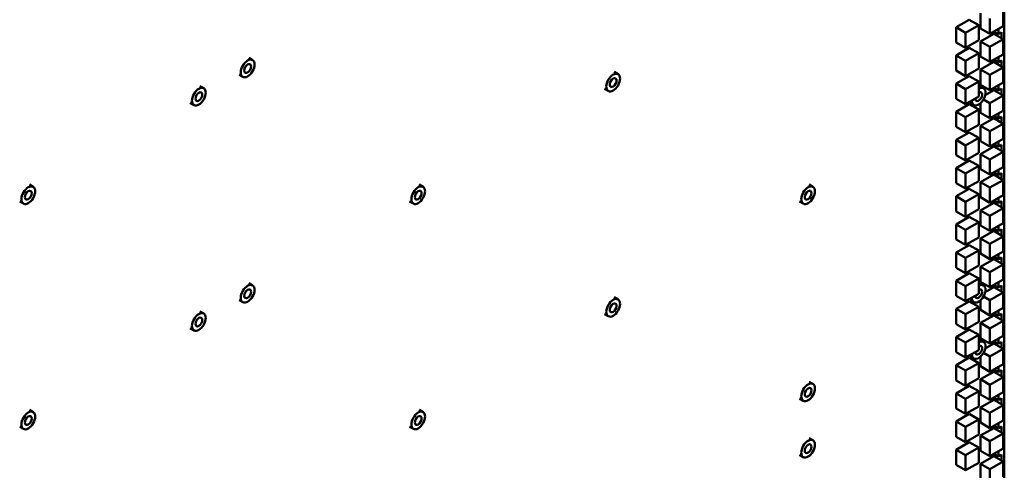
# Model space of a CAD drawing. Header units: millimetres. Extents: x 0 to 6049, y -120 to 1682.
# Tile 201 of 256: x 1966 to 2078, y 451 to 502. Entities that reach past the tile are written whole.
import ezdxf

# ---------------------------------------------------------------- set-up
doc = ezdxf.new("R2010")
doc.units = ezdxf.units.MM
doc.header["$LTSCALE"] = 2
doc.layers.add('Sichtbar (ISO)', color=7, linetype='Continuous', lineweight=50)

msp = doc.modelspace()

# ---------------------------------------------------------------- linework, layer by layer
at = {"layer": 'Sichtbar (ISO)'}
for p, q in [((2077.541, 366.936), (2077.541, 570.897)), ((2074.854, 500.735), (2074.854, 502.449)), ((2077.399, 502.694), (2077.399, 500.98)), ((2072.092, 500.855), (2073.576, 501.712)), ((2073.152, 500.242), (2074.637, 501.1)), ((2073.576, 501.712), (2074.637, 501.1)), ((2074.637, 501.1), (2074.637, 499.385)), ((2075.914, 500.122), (2075.914, 501.837)), ((2072.092, 499.14), (2072.092, 500.855)), ((2072.092, 500.855), (2073.152, 500.242)), ((2073.152, 498.528), (2073.152, 500.242)), ((2074.854, 500.735), (2075.914, 500.122)), ((2074.854, 499.26), (2076.339, 500.117)), ((2077.399, 500.98), (2075.914, 500.122)), ((2076.339, 500.117), (2077.399, 499.505)), ((2076.367, 500.384), (2076.869, 500.094)), ((2076.409, 500.076), (2076.409, 500.359)), ((2076.869, 500.094), (2076.869, 500.673)), ((2077.222, 500.298), (2076.869, 500.094)), ((2077.222, 500.298), (2077.222, 499.607)), ((2072.092, 499.14), (2073.152, 498.528)), ((2074.637, 499.385), (2073.152, 498.528)), ((2074.854, 497.545), (2074.854, 499.26)), ((2074.854, 499.26), (2075.914, 498.647)), ((2075.914, 498.647), (2077.399, 499.505)), ((2077.399, 499.505), (2077.399, 497.79)), ((2072.092, 497.665), (2073.576, 498.522)), ((2073.152, 497.053), (2074.637, 497.91)), ((2073.576, 498.522), (2074.637, 497.91)), ((2074.637, 497.91), (2074.637, 496.195)), ((2075.914, 496.933), (2075.914, 498.647)), ((2077.399, 497.79), (2075.914, 496.933)), ((1991.901, 497.388), (1992.326, 497.143)), ((2072.092, 495.951), (2072.092, 497.665)), ((2072.092, 497.665), (2073.152, 497.053)), ((2073.152, 495.338), (2073.152, 497.053)), ((2074.854, 497.545), (2075.914, 496.933)), ((2074.854, 496.07), (2076.339, 496.928)), ((2076.339, 496.928), (2077.399, 496.315)), ((2076.367, 497.194), (2076.869, 496.905)), ((2076.409, 496.887), (2076.409, 497.17)), ((2076.869, 496.905), (2076.869, 497.484)), ((2077.222, 497.109), (2076.869, 496.905)), ((2077.222, 497.109), (2077.222, 496.417)), ((2033.331, 495.793), (2033.755, 495.548)), ((2072.092, 495.951), (2073.152, 495.338)), ((2074.637, 496.195), (2073.152, 495.338)), ((2074.854, 494.356), (2074.854, 496.07)), ((2074.854, 496.07), (2075.914, 495.458)), ((2075.914, 495.458), (2077.399, 496.315)), ((2077.399, 496.315), (2077.399, 494.601)), ((1990.801, 495.483), (1991.226, 495.238)), ((2072.092, 494.476), (2073.576, 495.333)), ((2072.092, 492.761), (2072.092, 494.476)), ((2072.092, 494.476), (2073.152, 493.863)), ((2073.152, 493.863), (2074.637, 494.721)), ((2073.576, 495.333), (2074.637, 494.721)), ((2074.637, 494.721), (2074.637, 493.006)), ((2075.914, 493.743), (2075.914, 495.458)), ((2077.399, 494.601), (2075.914, 493.743)), ((1986.372, 494.195), (1986.796, 493.95)), ((2032.231, 493.888), (2032.655, 493.643)), ((2073.152, 492.149), (2073.152, 493.863)), ((2074.76, 494.199), (2075.184, 493.954)), ((2074.854, 494.356), (2075.914, 493.743)), ((2075.382, 493.186), (2076.339, 493.738)), ((2076.339, 493.738), (2077.399, 493.126)), ((2076.367, 494.005), (2076.869, 493.715)), ((2076.409, 493.697), (2076.409, 493.981)), ((2076.869, 493.715), (2076.869, 494.295)), ((2077.222, 493.92), (2076.869, 493.715)), ((2077.222, 493.92), (2077.222, 493.228)), ((1985.272, 492.29), (1985.696, 492.045)), ((2072.092, 492.761), (2073.152, 492.149)), ((2074.637, 493.006), (2073.152, 492.149)), ((2073.66, 492.293), (2074.084, 492.048)), ((2074.854, 491.166), (2074.854, 492.266)), ((2075.187, 492.688), (2075.914, 492.269)), ((2075.914, 492.269), (2077.399, 493.126)), ((2075.914, 490.554), (2075.914, 492.269)), ((2077.399, 493.126), (2077.399, 491.411)), ((2072.092, 491.286), (2073.576, 492.144)), ((2072.092, 489.572), (2072.092, 491.286)), ((2072.092, 491.286), (2073.152, 490.674)), ((2073.152, 490.674), (2074.637, 491.531)), ((2073.576, 492.144), (2074.637, 491.531)), ((2074.637, 491.531), (2074.637, 489.817)), ((2074.854, 491.166), (2075.914, 490.554)), ((2077.399, 491.411), (2075.914, 490.554)), ((2076.869, 490.526), (2076.869, 491.105)), ((2073.152, 488.959), (2073.152, 490.674)), ((2074.854, 489.692), (2076.339, 490.549)), ((2075.914, 489.079), (2077.399, 489.937)), ((2076.339, 490.549), (2077.399, 489.937)), ((2076.368, 490.816), (2076.869, 490.526)), ((2076.409, 490.508), (2076.409, 490.792)), ((2077.222, 490.73), (2076.869, 490.526)), ((2077.222, 490.73), (2077.222, 490.039)), ((2077.399, 489.937), (2077.399, 488.222)), ((2072.092, 489.572), (2073.152, 488.959)), ((2072.092, 488.097), (2073.576, 488.954)), ((2074.637, 489.817), (2073.152, 488.959)), ((2073.576, 488.954), (2074.637, 488.342)), ((2074.854, 487.977), (2074.854, 489.692)), ((2074.854, 489.692), (2075.914, 489.079)), ((2075.914, 487.365), (2075.914, 489.079)), ((2072.092, 486.382), (2072.092, 488.097)), ((2072.092, 488.097), (2073.152, 487.484)), ((2073.152, 487.484), (2074.637, 488.342)), ((2074.637, 488.342), (2074.637, 486.627)), ((2074.854, 487.977), (2075.914, 487.365)), ((2077.399, 488.222), (2075.914, 487.365)), ((2076.869, 487.337), (2076.869, 487.916)), ((2073.152, 485.77), (2073.152, 487.484)), ((2074.637, 486.627), (2073.152, 485.77)), ((2074.854, 486.502), (2076.339, 487.359)), ((2075.914, 485.89), (2077.399, 486.747)), ((2076.339, 487.359), (2077.399, 486.747)), ((2076.368, 487.626), (2076.869, 487.337)), ((2076.409, 487.319), (2076.409, 487.602)), ((2077.222, 487.541), (2076.869, 487.337)), ((2077.222, 487.541), (2077.222, 486.849)), ((2077.399, 486.747), (2077.399, 485.032)), ((2072.092, 486.382), (2073.152, 485.77)), ((2072.092, 484.907), (2073.576, 485.765)), ((2073.576, 485.765), (2074.637, 485.152)), ((2074.854, 484.787), (2074.854, 486.502)), ((2074.854, 486.502), (2075.914, 485.89)), ((2075.914, 484.175), (2075.914, 485.89)), ((2072.092, 483.193), (2072.092, 484.907)), ((2072.092, 484.907), (2073.152, 484.295)), ((2073.152, 484.295), (2074.637, 485.152)), ((2074.637, 485.152), (2074.637, 483.438)), ((2074.854, 484.787), (2075.914, 484.175)), ((2077.399, 485.032), (2075.914, 484.175)), ((2076.368, 484.437), (2076.869, 484.148)), ((2076.409, 484.129), (2076.409, 484.413)), ((2076.869, 484.148), (2076.869, 484.726)), ((2073.152, 482.58), (2073.152, 484.295)), ((2074.637, 483.438), (2073.152, 482.58)), ((2074.854, 483.313), (2076.339, 484.17)), ((2074.854, 481.598), (2074.854, 483.313)), ((2074.854, 483.313), (2075.914, 482.7)), ((2075.914, 482.7), (2077.399, 483.558)), ((2076.339, 484.17), (2077.399, 483.558)), ((2077.222, 484.352), (2076.869, 484.148)), ((2077.222, 484.352), (2077.222, 483.66)), ((2077.399, 483.558), (2077.399, 481.843)), ((1967.038, 483.033), (1967.462, 482.788)), ((2011.235, 483.036), (2011.659, 482.791)), ((2055.426, 483.036), (2055.851, 482.791)), ((2072.092, 483.193), (2073.152, 482.58)), ((2072.092, 481.718), (2073.576, 482.575)), ((2073.576, 482.575), (2074.637, 481.963)), ((2075.914, 480.986), (2075.914, 482.7)), ((1965.938, 481.128), (1966.362, 480.883)), ((2010.135, 481.131), (2010.559, 480.886)), ((2054.326, 481.131), (2054.751, 480.886)), ((2072.092, 480.003), (2072.092, 481.718)), ((2072.092, 481.718), (2073.152, 481.106)), ((2073.152, 481.106), (2074.637, 481.963)), ((2073.152, 479.391), (2073.152, 481.106)), ((2074.637, 481.963), (2074.637, 480.248)), ((2074.854, 481.598), (2075.914, 480.986)), ((2077.399, 481.843), (2075.914, 480.986)), ((2076.368, 481.248), (2076.869, 480.959)), ((2076.409, 480.94), (2076.409, 481.224)), ((2076.869, 480.959), (2076.869, 481.537)), ((2077.222, 481.163), (2076.869, 480.959)), ((2077.222, 481.163), (2077.222, 480.47)), ((2072.092, 480.003), (2073.152, 479.391)), ((2074.637, 480.248), (2073.152, 479.391)), ((2074.854, 480.123), (2076.339, 480.981)), ((2074.854, 478.409), (2074.854, 480.123)), ((2074.854, 480.123), (2075.914, 479.511)), ((2075.914, 479.511), (2077.399, 480.368)), ((2076.339, 480.981), (2077.399, 480.368)), ((2077.399, 480.368), (2077.399, 478.654)), ((2072.092, 478.529), (2073.576, 479.386)), ((2073.576, 479.386), (2074.637, 478.773)), ((2075.914, 477.796), (2075.914, 479.511)), ((2072.092, 476.814), (2072.092, 478.529)), ((2072.092, 478.529), (2073.152, 477.916)), ((2073.152, 477.916), (2074.637, 478.773)), ((2073.152, 476.201), (2073.152, 477.916)), ((2074.637, 478.773), (2074.637, 477.059)), ((2074.854, 478.409), (2075.914, 477.796)), ((2074.854, 476.934), (2076.339, 477.791)), ((2077.399, 478.654), (2075.914, 477.796)), ((2076.339, 477.791), (2077.399, 477.179)), ((2076.368, 478.058), (2076.869, 477.769)), ((2076.409, 477.75), (2076.409, 478.035)), ((2076.869, 477.769), (2076.869, 478.347)), ((2077.222, 477.973), (2076.869, 477.769)), ((2077.222, 477.973), (2077.222, 477.281)), ((2072.092, 476.814), (2073.152, 476.201)), ((2074.637, 477.059), (2073.152, 476.201)), ((2074.854, 475.219), (2074.854, 476.934)), ((2074.854, 476.934), (2075.914, 476.321)), ((2075.914, 476.321), (2077.399, 477.179)), ((2077.399, 477.179), (2077.399, 475.464)), ((2072.092, 475.339), (2073.576, 476.196)), ((2073.152, 474.727), (2074.637, 475.584)), ((2073.576, 476.196), (2074.637, 475.584)), ((2074.637, 475.584), (2074.637, 473.869)), ((2075.914, 474.607), (2075.914, 476.321)), ((2077.399, 475.464), (2075.914, 474.607)), ((2072.092, 473.624), (2072.092, 475.339)), ((2072.092, 475.339), (2073.152, 474.727)), ((2073.152, 473.012), (2073.152, 474.727)), ((2074.854, 475.219), (2075.914, 474.607)), ((2074.854, 473.744), (2076.339, 474.602)), ((2076.339, 474.602), (2077.399, 473.989)), ((2076.368, 474.869), (2076.869, 474.58)), ((2076.409, 474.561), (2076.409, 474.845)), ((2076.869, 474.58), (2076.869, 475.158)), ((2077.222, 474.784), (2076.869, 474.58)), ((2077.222, 474.784), (2077.222, 474.091)), ((2072.092, 473.624), (2073.152, 473.012)), ((2074.637, 473.869), (2073.152, 473.012)), ((2074.854, 472.03), (2074.854, 473.744)), ((2074.854, 473.744), (2075.914, 473.132)), ((2075.914, 473.132), (2077.399, 473.989)), ((2077.399, 473.989), (2077.399, 472.275)), ((2072.092, 472.15), (2073.576, 473.007)), ((2072.092, 470.435), (2072.092, 472.15)), ((2072.092, 472.15), (2073.152, 471.537)), ((2073.152, 471.537), (2074.637, 472.395)), ((2073.576, 473.007), (2074.637, 472.395)), ((2074.637, 472.395), (2074.637, 470.68)), ((2075.914, 471.417), (2075.914, 473.132)), ((2077.399, 472.275), (2075.914, 471.417)), ((1991.901, 471.874), (1992.326, 471.629)), ((2073.152, 469.823), (2073.152, 471.537)), ((2074.76, 471.874), (2075.184, 471.629)), ((2074.854, 472.03), (2075.914, 471.417)), ((2075.382, 470.86), (2076.339, 471.412)), ((2076.339, 471.412), (2077.399, 470.8)), ((2076.369, 471.68), (2076.869, 471.391)), ((2076.409, 471.371), (2076.409, 471.656)), ((2076.869, 471.391), (2076.869, 471.968)), ((2077.222, 471.595), (2076.869, 471.391)), ((2077.222, 471.595), (2077.222, 470.902)), ((1990.801, 469.969), (1991.226, 469.724)), ((2033.331, 470.279), (2033.755, 470.034)), ((2072.092, 470.435), (2073.152, 469.823)), ((2074.637, 470.68), (2073.152, 469.823)), ((2073.66, 469.969), (2074.084, 469.724)), ((2074.854, 468.84), (2074.854, 469.941)), ((2075.187, 470.363), (2075.914, 469.943)), ((2075.914, 469.943), (2077.399, 470.8)), ((2075.914, 468.228), (2075.914, 469.943)), ((2077.399, 470.8), (2077.399, 469.085)), ((2072.092, 468.96), (2073.576, 469.818)), ((2072.092, 467.246), (2072.092, 468.96)), ((2072.092, 468.96), (2073.152, 468.348)), ((2073.152, 468.348), (2074.637, 469.205)), ((2073.576, 469.818), (2074.637, 469.205)), ((2074.637, 469.205), (2074.637, 467.491)), ((2074.854, 468.84), (2075.914, 468.228)), ((2077.399, 469.085), (2075.914, 468.228)), ((2076.869, 468.202), (2076.869, 468.779)), ((1986.372, 468.681), (1986.796, 468.437)), ((2032.231, 468.374), (2032.655, 468.129)), ((2073.152, 466.633), (2073.152, 468.348)), ((2074.854, 467.365), (2076.339, 468.223)), ((2076.339, 468.223), (2077.399, 467.61)), ((2076.369, 468.49), (2076.869, 468.202)), ((2076.409, 468.182), (2076.409, 468.467)), ((2077.222, 468.406), (2076.869, 468.202)), ((2077.222, 468.406), (2077.222, 467.712)), ((1985.272, 466.776), (1985.696, 466.531)), ((2072.092, 467.246), (2073.152, 466.633)), ((2072.092, 465.771), (2073.576, 466.628)), ((2074.637, 467.491), (2073.152, 466.633)), ((2073.576, 466.628), (2074.637, 466.016)), ((2074.854, 465.651), (2074.854, 467.365)), ((2074.854, 467.365), (2075.914, 466.753)), ((2075.914, 466.753), (2077.399, 467.61)), ((2075.914, 465.038), (2075.914, 466.753)), ((2077.399, 467.61), (2077.399, 465.896)), ((2072.092, 464.056), (2072.092, 465.771)), ((2072.092, 465.771), (2073.152, 465.158)), ((2073.152, 465.158), (2074.637, 466.016)), ((2074.637, 466.016), (2074.637, 464.301)), ((2074.76, 465.489), (2075.184, 465.244)), ((2074.854, 465.651), (2075.914, 465.038)), ((2077.399, 465.896), (2075.914, 465.038)), ((2076.869, 465.012), (2076.869, 465.59)), ((2073.152, 463.444), (2073.152, 465.158)), ((2074.637, 464.301), (2073.152, 463.444)), ((2075.384, 464.482), (2076.339, 465.033)), ((2075.914, 463.564), (2077.399, 464.421)), ((2076.339, 465.033), (2077.399, 464.421)), ((2076.369, 465.301), (2076.869, 465.012)), ((2076.409, 464.993), (2076.409, 465.278)), ((2077.222, 465.216), (2076.869, 465.012)), ((2077.222, 465.216), (2077.222, 464.523)), ((2077.399, 464.421), (2077.399, 462.706)), ((2072.092, 464.056), (2073.152, 463.444)), ((2072.092, 462.581), (2073.576, 463.439)), ((2073.576, 463.439), (2074.637, 462.826)), ((2073.66, 463.584), (2074.084, 463.339)), ((2074.854, 462.461), (2074.854, 463.556)), ((2075.189, 463.982), (2075.914, 463.564)), ((2075.914, 461.849), (2075.914, 463.564)), ((2072.092, 460.867), (2072.092, 462.581)), ((2072.092, 462.581), (2073.152, 461.969)), ((2073.152, 461.969), (2074.637, 462.826)), ((2074.637, 462.826), (2074.637, 461.112)), ((2074.854, 462.461), (2075.914, 461.849)), ((2077.399, 462.706), (2075.914, 461.849)), ((2076.369, 462.112), (2076.869, 461.823)), ((2076.409, 461.803), (2076.409, 462.088)), ((2076.869, 461.823), (2076.869, 462.4)), ((2073.152, 460.254), (2073.152, 461.969)), ((2074.637, 461.112), (2073.152, 460.254)), ((2074.854, 460.987), (2076.339, 461.844)), ((2074.854, 459.272), (2074.854, 460.987)), ((2074.854, 460.987), (2075.914, 460.374)), ((2075.914, 460.374), (2077.399, 461.232)), ((2076.339, 461.844), (2077.399, 461.232)), ((2077.222, 462.027), (2076.869, 461.823)), ((2077.222, 462.027), (2077.222, 461.334)), ((2077.399, 461.232), (2077.399, 459.517)), ((2055.426, 460.712), (2055.851, 460.467)), ((2072.092, 460.867), (2073.152, 460.254)), ((2072.092, 459.392), (2073.576, 460.249)), ((2073.576, 460.249), (2074.637, 459.637)), ((2075.914, 458.66), (2075.914, 460.374)), ((2054.326, 458.806), (2054.751, 458.561)), ((2072.092, 457.677), (2072.092, 459.392)), ((2072.092, 459.392), (2073.152, 458.78)), ((2073.152, 458.78), (2074.637, 459.637)), ((2073.152, 457.065), (2073.152, 458.78)), ((2074.637, 459.637), (2074.637, 457.922)), ((2074.854, 459.272), (2075.914, 458.66)), ((2077.399, 459.517), (2075.914, 458.66)), ((2076.369, 458.922), (2076.869, 458.634)), ((2076.409, 458.614), (2076.409, 458.899)), ((2076.869, 458.634), (2076.869, 459.211)), ((2077.222, 458.838), (2076.869, 458.634)), ((2077.222, 458.838), (2077.222, 458.144)), ((2072.092, 457.677), (2073.152, 457.065)), ((2074.637, 457.922), (2073.152, 457.065)), ((2074.854, 457.797), (2076.339, 458.654)), ((2074.854, 456.083), (2074.854, 457.797)), ((2074.854, 457.797), (2075.914, 457.185)), ((2075.914, 457.185), (2077.399, 458.042)), ((2076.339, 458.654), (2077.399, 458.042)), ((2077.399, 458.042), (2077.399, 456.327)), ((1967.038, 457.519), (1967.462, 457.274)), ((2011.235, 457.522), (2011.659, 457.277)), ((2072.092, 456.202), (2073.576, 457.06)), ((2073.576, 457.06), (2074.637, 456.447)), ((2075.914, 455.47), (2075.914, 457.185)), ((1965.938, 455.614), (1966.362, 455.369)), ((2010.135, 455.617), (2010.559, 455.372)), ((2072.092, 454.488), (2072.092, 456.202)), ((2072.092, 456.202), (2073.152, 455.59)), ((2073.152, 455.59), (2074.637, 456.447)), ((2073.152, 453.875), (2073.152, 455.59)), ((2074.637, 456.447), (2074.637, 454.733)), ((2074.854, 456.083), (2075.914, 455.47)), ((2074.854, 454.608), (2076.339, 455.465)), ((2077.399, 456.327), (2075.914, 455.47)), ((2076.339, 455.465), (2077.399, 454.853)), ((2076.37, 455.733), (2076.869, 455.445)), ((2076.409, 455.424), (2076.409, 455.71)), ((2076.869, 455.445), (2076.869, 456.021)), ((2077.222, 455.649), (2076.869, 455.445)), ((2077.222, 455.649), (2077.222, 454.955)), ((2055.426, 454.327), (2055.851, 454.082)), ((2072.092, 454.488), (2073.152, 453.875)), ((2074.637, 454.733), (2073.152, 453.875)), ((2074.854, 452.893), (2074.854, 454.608)), ((2074.854, 454.608), (2075.914, 453.995)), ((2075.914, 453.995), (2077.399, 454.853)), ((2077.399, 454.853), (2077.399, 453.138)), ((2072.092, 453.013), (2073.576, 453.87)), ((2073.152, 452.401), (2074.637, 453.258)), ((2073.576, 453.87), (2074.637, 453.258)), ((2074.637, 453.258), (2074.637, 451.543)), ((2075.914, 452.281), (2075.914, 453.995)), ((2077.399, 453.138), (2075.914, 452.281)), ((2054.326, 452.421), (2054.751, 452.176)), ((2072.092, 451.298), (2072.092, 453.013)), ((2072.092, 453.013), (2073.152, 452.401)), ((2073.152, 450.686), (2073.152, 452.401)), ((2074.854, 452.893), (2075.914, 452.281)), ((2074.854, 451.418), (2076.339, 452.276)), ((2076.339, 452.276), (2077.399, 451.663)), ((2076.37, 452.544), (2076.869, 452.255)), ((2076.409, 452.235), (2076.409, 452.521)), ((2076.869, 452.255), (2076.869, 452.832)), ((2077.222, 452.46), (2076.869, 452.255)), ((2077.222, 452.46), (2077.222, 451.765)), ((2072.092, 451.298), (2073.152, 450.686)), ((2074.637, 451.543), (2073.152, 450.686)), ((2074.854, 449.704), (2074.854, 451.418)), ((2074.854, 451.418), (2075.914, 450.806)), ((2075.914, 450.806), (2077.399, 451.663)), ((2077.399, 451.663), (2077.399, 449.949)), ((2075.914, 449.091), (2075.914, 450.806))]:
    msp.add_line(p, q, dxfattribs=at)
for centre, major_axis in [((1991.776, 496.19), (0.55, 0.953)), ((1991.776, 496.19), (0.275, 0.476)), ((2033.205, 494.596), (0.55, 0.953)), ((2033.205, 494.596), (0.275, 0.476)), ((1986.246, 492.998), (0.55, 0.953)), ((1986.246, 492.998), (0.275, 0.476)), ((1966.912, 481.835), (0.55, 0.953)), ((1966.912, 481.835), (0.275, 0.476)), ((2011.109, 481.839), (0.55, 0.953)), ((2011.109, 481.839), (0.275, 0.476)), ((2055.301, 481.839), (0.55, 0.953)), ((2055.301, 481.839), (0.275, 0.476)), ((1991.776, 470.676), (0.55, 0.953)), ((1991.776, 470.676), (0.275, 0.476)), ((2033.205, 469.082), (0.55, 0.953)), ((2033.205, 469.082), (0.275, 0.476)), ((1986.246, 467.484), (0.55, 0.953)), ((1986.246, 467.484), (0.275, 0.476)), ((2055.301, 459.514), (0.55, 0.953)), ((2055.301, 459.514), (0.275, 0.476)), ((1966.912, 456.322), (0.55, 0.953)), ((1966.912, 456.322), (0.275, 0.476)), ((2011.109, 456.325), (0.55, 0.953)), ((2011.109, 456.325), (0.275, 0.476)), ((2055.301, 453.129), (0.55, 0.953)), ((2055.301, 453.129), (0.275, 0.476))]:
    msp.add_ellipse(centre, major_axis=major_axis, ratio=0.5773506, dxfattribs=at)
for centre, major_axis, start_param, end_param in [((2074.634, 493.001), (0.55, 0.953), 2.3523307, 7.0651754), ((2074.634, 493.001), (-0.275, -0.476), 5.4900592, 10.2033597), ((2074.634, 470.676), (0.55, 0.953), 2.3539216, 7.0651754), ((2074.634, 470.676), (-0.275, -0.476), 5.4932411, 10.2033597), ((2074.634, 464.291), (0.55, 0.953), 2.3471033, 7.0651754), ((2074.634, 464.291), (-0.275, -0.476), 5.4796038, 10.2033597)]:
    msp.add_ellipse(centre, major_axis=major_axis, ratio=0.5773506, start_param=start_param, end_param=end_param, dxfattribs=at)

doc.saveas('drawing.dxf')
